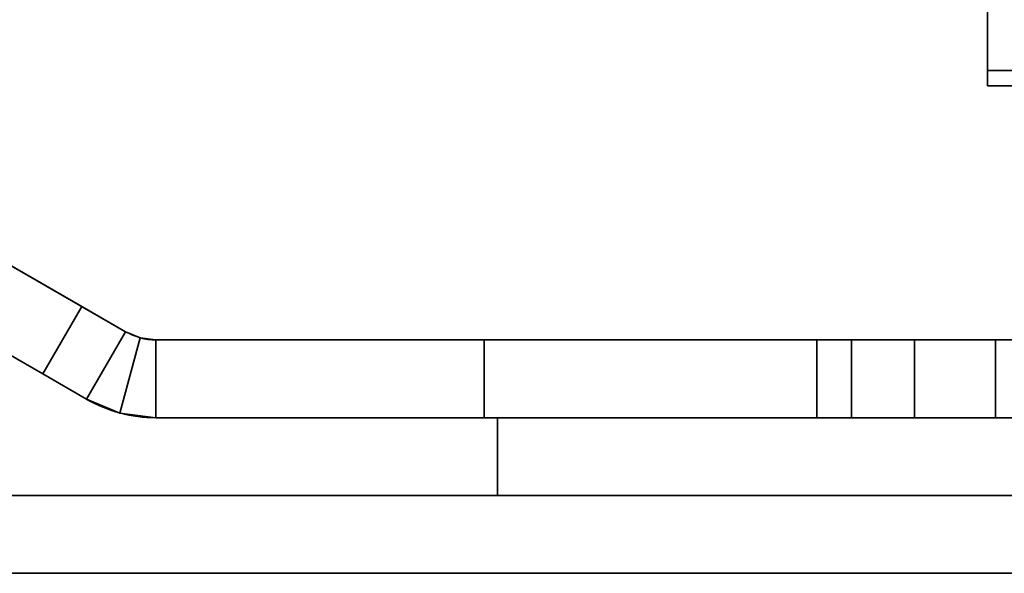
# Model space of a CAD drawing. Header units: millimetres. Extents: x -523 to 5173, y -130 to 66.
# Tile 6 of 256: x -353.94 to -343.83, y -63 to -57.31. Entities that reach past the tile are written whole.
import ezdxf

# ---------------------------------------------------------------- set-up
doc = ezdxf.new("R2010")
doc.units = ezdxf.units.MM
doc.layers.add('151', color=7, linetype='Continuous', true_color=0xffffff)

# ---------------------------------------------------------------- blocks, each defined once
blk = doc.blocks.new('UG_SURFACE_013')
at = {"layer": '151', "color": 252, "linetype": 'Continuous', "lineweight": 35}
for points in [[(-357.86, -57.628, 0.95), (-353.306, -60.257, 0.95), (-353.706, -60.95, 0.95), (-358.26, -58.321, 0.95)], [(-358.26, -58.321, 2040.95), (-353.706, -60.95, 2040.95), (-353.306, -60.257, 2040.95), (-357.86, -57.628, 2040.95)], [(-353.306, -60.257, 2040.95), (-357.86, -57.628, 1224.95), (-357.86, -57.628, 1632.95)], [(-357.86, -57.628, 1632.95), (-357.86, -57.628, 2040.95), (-353.306, -60.257, 2040.95)], [(-352.857, -60.517, 2040.95), (-352.857, -60.517, 0.95), (-357.86, -57.628, 816.95), (-357.86, -57.628, 1224.95)], [(-352.857, -60.517, 0.95), (-357.86, -57.628, 408.95), (-357.86, -57.628, 816.95)], [(-357.86, -57.628, 408.95), (-352.857, -60.517, 0.95), (-353.306, -60.257, 0.95)], [(-353.306, -60.257, 0.95), (-357.86, -57.628, 0.95), (-357.86, -57.628, 408.95)], [(-353.306, -60.257, 2040.95), (-352.857, -60.517, 2040.95), (-357.86, -57.628, 1224.95)], [(-353.706, -60.95, 2040.95), (-358.26, -58.321, 2040.95), (-358.26, -58.321, 0.95), (-353.706, -60.95, 0.95)], [(-352.857, -60.517, 2040.95), (-353.306, -60.257, 2040.95), (-353.706, -60.95, 2040.95), (-353.257, -61.209, 2040.95)], [(-353.257, -61.209, 0.95), (-353.706, -60.95, 0.95), (-353.306, -60.257, 0.95), (-352.857, -60.517, 0.95)], [(-353.257, -61.209, 2040.95), (-352.914, -61.352, 2040.95), (-352.707, -60.579, 2040.95), (-352.857, -60.517, 2040.95)], [(-352.857, -60.517, 0.95), (-352.707, -60.579, 0.95), (-352.914, -61.352, 0.95), (-353.257, -61.209, 0.95)], [(-352.914, -61.352, 2040.95), (-352.545, -61.4, 2040.95), (-352.545, -60.6, 2040.95), (-352.707, -60.579, 2040.95)], [(-352.707, -60.579, 0.95), (-352.545, -60.6, 0.95), (-352.545, -61.4, 0.95), (-352.914, -61.352, 0.95)], [(-352.707, -60.579, 2040.95), (-352.707, -60.579, 0.95), (-352.857, -60.517, 0.95), (-352.857, -60.517, 2040.95)], [(-352.707, -60.579, 0.95), (-352.545, -60.6, 441.664), (-352.545, -60.6, 154.521)], [(-352.545, -60.6, 154.521), (-352.545, -60.6, 4.9), (-352.707, -60.579, 0.95)], [(-352.707, -60.579, 0.95), (-352.545, -60.6, 728.807), (-352.545, -60.6, 441.664)], [(-352.707, -60.579, 0.95), (-352.545, -60.6, 1015.95), (-352.545, -60.6, 728.807)], [(-352.707, -60.579, 0.95), (-352.707, -60.579, 2040.95), (-352.545, -60.6, 1303.093), (-352.545, -60.6, 1015.95)], [(-352.707, -60.579, 2040.95), (-352.545, -60.6, 1590.236), (-352.545, -60.6, 1303.093)], [(-352.707, -60.579, 2040.95), (-352.545, -60.6, 1877.379), (-352.545, -60.6, 1590.236)], [(-352.545, -60.6, 4.9), (-352.545, -60.6, 0.95), (-352.707, -60.579, 0.95)], [(-352.707, -60.579, 2040.95), (-352.545, -60.6, 2040.95), (-352.545, -60.6, 1877.379)], [(-349.173, -60.6, 2040.95), (-352.545, -60.6, 2040.95), (-352.545, -61.4, 2040.95), (-349.173, -61.4, 2040.95)], [(-349.173, -61.4, 0.95), (-352.545, -61.4, 0.95), (-352.545, -60.6, 0.95), (-349.173, -60.6, 0.95)], [(-349.173, -60.6, 0.95), (-352.545, -60.6, 0.95), (-352.545, -60.6, 4.9), (-349.173, -60.6, 4.9)], [(-349.173, -60.6, 4.9), (-352.545, -60.6, 4.9), (-352.545, -60.6, 154.521), (-349.173, -60.6, 154.521)], [(-349.173, -60.6, 154.521), (-352.545, -60.6, 154.521), (-352.545, -60.6, 441.664), (-349.173, -60.6, 441.664)], [(-349.173, -60.6, 441.664), (-352.545, -60.6, 441.664), (-352.545, -60.6, 728.807), (-349.173, -60.6, 728.807)], [(-349.173, -60.6, 728.807), (-352.545, -60.6, 728.807), (-352.545, -60.6, 1015.95), (-349.173, -60.6, 1015.95)], [(-349.173, -60.6, 1015.95), (-352.545, -60.6, 1015.95), (-352.545, -60.6, 1303.093), (-349.173, -60.6, 1303.093)], [(-349.173, -60.6, 1303.093), (-352.545, -60.6, 1303.093), (-352.545, -60.6, 1590.236), (-349.173, -60.6, 1590.236)], [(-349.173, -60.6, 1590.236), (-352.545, -60.6, 1590.236), (-352.545, -60.6, 1877.379), (-349.173, -60.6, 1877.379)], [(-349.173, -60.6, 1877.379), (-352.545, -60.6, 1877.379), (-352.545, -60.6, 2040.95), (-349.173, -60.6, 2040.95)], [(-349.173, -61.4, 2040.95), (-339.7, -61.4, 2040.95), (-339.7, -60.6, 2040.95), (-349.173, -60.6, 2040.95)], [(-349.173, -60.6, 0.95), (-339.7, -60.6, 0.95), (-339.7, -61.4, 0.95), (-349.173, -61.4, 0.95)], [(-349.173, -60.6, 2040.95), (-344.75, -60.6, 2022.769), (-345.399, -60.6, 2022.184)], [(-349.173, -60.6, 2040.95), (-339.7, -60.6, 2040.95), (-343.051, -60.6, 2022.947), (-343.92, -60.6, 2023.038)], [(-349.173, -60.6, 1877.379), (-345.754, -60.6, 2020.513), (-345.399, -60.6, 2019.716)], [(-343.92, -60.6, 2023.038), (-344.75, -60.6, 2022.769), (-349.173, -60.6, 2040.95)], [(-349.173, -60.6, 1877.379), (-344.75, -60.6, 2019.131), (-343.92, -60.6, 2018.862)], [(-349.173, -60.6, 1877.379), (-349.173, -60.6, 2040.95), (-345.754, -60.6, 2021.387), (-345.754, -60.6, 2020.513)], [(-345.399, -60.6, 2019.716), (-344.75, -60.6, 2019.131), (-349.173, -60.6, 1877.379)], [(-343.92, -60.6, 2018.862), (-343.051, -60.6, 2018.953), (-339.7, -60.6, 1877.379), (-349.173, -60.6, 1877.379)], [(-349.173, -60.6, 1877.379), (-344.75, -60.6, 1735.626), (-345.399, -60.6, 1735.041)], [(-349.173, -60.6, 1877.379), (-343.92, -60.6, 1735.896), (-344.75, -60.6, 1735.626)], [(-343.051, -60.6, 1735.804), (-343.92, -60.6, 1735.896), (-349.173, -60.6, 1877.379), (-339.7, -60.6, 1877.379)], [(-349.173, -60.6, 1590.236), (-345.754, -60.6, 1733.371), (-345.399, -60.6, 1732.573)], [(-339.7, -60.6, 1590.236), (-349.173, -60.6, 1590.236), (-343.92, -60.6, 1731.719), (-343.051, -60.6, 1731.81)], [(-345.399, -60.6, 1732.573), (-344.75, -60.6, 1731.988), (-349.173, -60.6, 1590.236)], [(-344.75, -60.6, 1731.988), (-343.92, -60.6, 1731.719), (-349.173, -60.6, 1590.236)], [(-349.173, -60.6, 1590.236), (-349.173, -60.6, 1877.379), (-345.754, -60.6, 1734.244), (-345.754, -60.6, 1733.371)], [(-349.173, -60.6, 1590.236), (-344.75, -60.6, 1448.483), (-345.399, -60.6, 1447.899)], [(-349.173, -60.6, 1590.236), (-343.92, -60.6, 1448.753), (-344.75, -60.6, 1448.483)], [(-343.051, -60.6, 1448.661), (-343.92, -60.6, 1448.753), (-349.173, -60.6, 1590.236), (-339.7, -60.6, 1590.236)], [(-349.173, -60.6, 1303.093), (-345.754, -60.6, 1446.228), (-345.399, -60.6, 1445.43)], [(-339.7, -60.6, 1303.093), (-349.173, -60.6, 1303.093), (-343.92, -60.6, 1444.576), (-343.051, -60.6, 1444.667)], [(-345.399, -60.6, 1445.43), (-344.75, -60.6, 1444.846), (-349.173, -60.6, 1303.093)], [(-344.75, -60.6, 1444.846), (-343.92, -60.6, 1444.576), (-349.173, -60.6, 1303.093)], [(-349.173, -60.6, 1303.093), (-349.173, -60.6, 1590.236), (-345.754, -60.6, 1447.101), (-345.754, -60.6, 1446.228)], [(-349.173, -60.6, 1303.093), (-344.75, -60.6, 1161.34), (-345.399, -60.6, 1160.756)], [(-349.173, -60.6, 1303.093), (-343.92, -60.6, 1161.61), (-344.75, -60.6, 1161.34)], [(-343.051, -60.6, 1161.519), (-343.92, -60.6, 1161.61), (-349.173, -60.6, 1303.093), (-339.7, -60.6, 1303.093)], [(-349.173, -60.6, 1015.95), (-345.754, -60.6, 1159.085), (-345.399, -60.6, 1158.287)], [(-339.7, -60.6, 1015.95), (-349.173, -60.6, 1015.95), (-343.92, -60.6, 1157.433), (-343.051, -60.6, 1157.524)], [(-345.399, -60.6, 1158.287), (-344.75, -60.6, 1157.703), (-349.173, -60.6, 1015.95)], [(-344.75, -60.6, 1157.703), (-343.92, -60.6, 1157.433), (-349.173, -60.6, 1015.95)], [(-349.173, -60.6, 1015.95), (-349.173, -60.6, 1303.093), (-345.754, -60.6, 1159.958), (-345.754, -60.6, 1159.085)], [(-339.7, -60.6, 728.807), (-349.173, -60.6, 728.807), (-345.399, -60.6, 871.144), (-344.75, -60.6, 870.56)], [(-349.173, -60.6, 728.807), (-349.173, -60.6, 1015.95), (-345.754, -60.6, 872.815), (-345.754, -60.6, 871.942)], [(-349.173, -60.6, 1015.95), (-339.7, -60.6, 1015.95), (-343.051, -60.6, 874.376), (-343.92, -60.6, 874.467)], [(-345.754, -60.6, 871.942), (-345.399, -60.6, 871.144), (-349.173, -60.6, 728.807)], [(-349.173, -60.6, 1015.95), (-344.75, -60.6, 874.197), (-345.399, -60.6, 873.613)], [(-343.92, -60.6, 874.467), (-344.75, -60.6, 874.197), (-349.173, -60.6, 1015.95)], [(-339.7, -60.6, 441.664), (-349.173, -60.6, 441.664), (-345.399, -60.6, 584.001), (-344.75, -60.6, 583.417)], [(-349.173, -60.6, 441.664), (-349.173, -60.6, 728.807), (-345.754, -60.6, 585.672), (-345.754, -60.6, 584.799)], [(-349.173, -60.6, 728.807), (-339.7, -60.6, 728.807), (-343.051, -60.6, 587.233), (-343.92, -60.6, 587.324)], [(-345.754, -60.6, 584.799), (-345.399, -60.6, 584.001), (-349.173, -60.6, 441.664)], [(-349.173, -60.6, 728.807), (-344.75, -60.6, 587.054), (-345.399, -60.6, 586.47)], [(-343.92, -60.6, 587.324), (-344.75, -60.6, 587.054), (-349.173, -60.6, 728.807)], [(-349.173, -60.6, 441.664), (-344.75, -60.6, 299.911), (-345.399, -60.6, 299.327)], [(-349.173, -60.6, 441.664), (-339.7, -60.6, 441.664), (-343.051, -60.6, 300.09), (-343.92, -60.6, 300.181)], [(-343.92, -60.6, 300.181), (-344.75, -60.6, 299.911), (-349.173, -60.6, 441.664)], [(-349.173, -60.6, 154.521), (-344.75, -60.6, 296.274), (-343.92, -60.6, 296.004)], [(-349.173, -60.6, 154.521), (-345.754, -60.6, 297.656), (-345.399, -60.6, 296.859)], [(-345.399, -60.6, 296.859), (-344.75, -60.6, 296.274), (-349.173, -60.6, 154.521)], [(-349.173, -60.6, 154.521), (-349.173, -60.6, 441.664), (-345.754, -60.6, 298.529), (-345.754, -60.6, 297.656)], [(-343.92, -60.6, 296.004), (-343.051, -60.6, 296.096), (-339.7, -60.6, 154.521), (-349.173, -60.6, 154.521)], [(-349.173, -60.6, 4.9), (-344.75, -60.6, 9.131), (-343.92, -60.6, 8.862)], [(-349.173, -60.6, 154.521), (-344.75, -60.6, 12.769), (-345.399, -60.6, 12.184)], [(-349.173, -60.6, 4.9), (-345.399, -60.6, 9.716), (-344.75, -60.6, 9.131)], [(-345.399, -60.6, 12.184), (-349.173, -60.6, 4.9), (-349.173, -60.6, 154.521)], [(-345.399, -60.6, 12.184), (-345.754, -60.6, 11.387), (-349.173, -60.6, 4.9)], [(-343.92, -60.6, 8.862), (-343.051, -60.6, 8.953), (-339.7, -60.6, 4.9), (-349.173, -60.6, 4.9)], [(-349.173, -60.6, 154.521), (-343.92, -60.6, 13.038), (-344.75, -60.6, 12.769)], [(-349.173, -60.6, 4.9), (-345.754, -60.6, 11.387), (-345.754, -60.6, 10.513)], [(-343.051, -60.6, 12.947), (-343.92, -60.6, 13.038), (-349.173, -60.6, 154.521), (-339.7, -60.6, 154.521)], [(-345.754, -60.6, 10.513), (-345.399, -60.6, 9.716), (-349.173, -60.6, 4.9)], [(-339.7, -60.6, 0.95), (-349.173, -60.6, 0.95), (-349.173, -60.6, 4.9), (-339.7, -60.6, 4.9)], [(-345.399, -60.6, 299.327), (-345.754, -60.6, 298.529), (-349.173, -60.6, 441.664)], [(-345.399, -60.6, 586.47), (-345.754, -60.6, 585.672), (-349.173, -60.6, 728.807)], [(-345.399, -60.6, 873.613), (-345.754, -60.6, 872.815), (-349.173, -60.6, 1015.95)], [(-345.399, -60.6, 1160.756), (-345.754, -60.6, 1159.958), (-349.173, -60.6, 1303.093)], [(-345.399, -60.6, 1447.899), (-345.754, -60.6, 1447.101), (-349.173, -60.6, 1590.236)], [(-345.399, -60.6, 1735.041), (-345.754, -60.6, 1734.244), (-349.173, -60.6, 1877.379)], [(-345.399, -60.6, 2022.184), (-345.754, -60.6, 2021.387), (-349.173, -60.6, 2040.95)], [(-345.754, -61.4, 1734.244), (-345.754, -60.6, 1734.244), (-345.399, -60.6, 1735.041), (-345.399, -61.4, 1735.041)], [(-345.754, -61.4, 1733.371), (-345.754, -60.6, 1733.371), (-345.754, -60.6, 1734.244), (-345.754, -61.4, 1734.244)], [(-345.399, -61.4, 1732.573), (-345.399, -60.6, 1732.573), (-345.754, -60.6, 1733.371), (-345.754, -61.4, 1733.371)], [(-345.754, -61.4, 1159.958), (-345.754, -60.6, 1159.958), (-345.399, -60.6, 1160.756), (-345.399, -61.4, 1160.756)], [(-345.754, -61.4, 1159.085), (-345.754, -60.6, 1159.085), (-345.754, -60.6, 1159.958), (-345.754, -61.4, 1159.958)], [(-345.399, -61.4, 1158.287), (-345.399, -60.6, 1158.287), (-345.754, -60.6, 1159.085), (-345.754, -61.4, 1159.085)], [(-345.754, -61.4, 585.672), (-345.754, -60.6, 585.672), (-345.399, -60.6, 586.47), (-345.399, -61.4, 586.47)], [(-345.754, -61.4, 584.799), (-345.754, -60.6, 584.799), (-345.754, -60.6, 585.672), (-345.754, -61.4, 585.672)], [(-345.399, -61.4, 584.001), (-345.399, -60.6, 584.001), (-345.754, -60.6, 584.799), (-345.754, -61.4, 584.799)], [(-345.754, -61.4, 11.387), (-345.754, -60.6, 11.387), (-345.399, -60.6, 12.184), (-345.399, -61.4, 12.184)], [(-345.754, -61.4, 10.513), (-345.754, -60.6, 10.513), (-345.754, -60.6, 11.387), (-345.754, -61.4, 11.387)], [(-345.399, -61.4, 9.716), (-345.399, -60.6, 9.716), (-345.754, -60.6, 10.513), (-345.754, -61.4, 10.513)], [(-345.754, -61.4, 298.529), (-345.754, -60.6, 298.529), (-345.399, -60.6, 299.327), (-345.399, -61.4, 299.327)], [(-345.754, -61.4, 297.656), (-345.754, -60.6, 297.656), (-345.754, -60.6, 298.529), (-345.754, -61.4, 298.529)], [(-345.399, -61.4, 296.859), (-345.399, -60.6, 296.859), (-345.754, -60.6, 297.656), (-345.754, -61.4, 297.656)], [(-345.754, -61.4, 872.815), (-345.754, -60.6, 872.815), (-345.399, -60.6, 873.613), (-345.399, -61.4, 873.613)], [(-345.754, -61.4, 871.942), (-345.754, -60.6, 871.942), (-345.754, -60.6, 872.815), (-345.754, -61.4, 872.815)], [(-345.399, -61.4, 871.144), (-345.399, -60.6, 871.144), (-345.754, -60.6, 871.942), (-345.754, -61.4, 871.942)], [(-345.754, -61.4, 1447.101), (-345.754, -60.6, 1447.101), (-345.399, -60.6, 1447.899), (-345.399, -61.4, 1447.899)], [(-345.754, -61.4, 1446.228), (-345.754, -60.6, 1446.228), (-345.754, -60.6, 1447.101), (-345.754, -61.4, 1447.101)], [(-345.399, -61.4, 1445.43), (-345.399, -60.6, 1445.43), (-345.754, -60.6, 1446.228), (-345.754, -61.4, 1446.228)], [(-345.754, -61.4, 2021.387), (-345.754, -60.6, 2021.387), (-345.399, -60.6, 2022.184), (-345.399, -61.4, 2022.184)], [(-345.754, -61.4, 2020.513), (-345.754, -60.6, 2020.513), (-345.754, -60.6, 2021.387), (-345.754, -61.4, 2021.387)], [(-345.399, -61.4, 2019.716), (-345.399, -60.6, 2019.716), (-345.754, -60.6, 2020.513), (-345.754, -61.4, 2020.513)], [(-345.399, -61.4, 1735.041), (-345.399, -60.6, 1735.041), (-344.75, -60.6, 1735.626), (-344.75, -61.4, 1735.626)], [(-344.75, -61.4, 1731.988), (-344.75, -60.6, 1731.988), (-345.399, -60.6, 1732.573), (-345.399, -61.4, 1732.573)], [(-345.399, -61.4, 1160.756), (-345.399, -60.6, 1160.756), (-344.75, -60.6, 1161.34), (-344.75, -61.4, 1161.34)], [(-344.75, -61.4, 1157.703), (-344.75, -60.6, 1157.703), (-345.399, -60.6, 1158.287), (-345.399, -61.4, 1158.287)], [(-345.399, -61.4, 586.47), (-345.399, -60.6, 586.47), (-344.75, -60.6, 587.054), (-344.75, -61.4, 587.054)], [(-344.75, -61.4, 583.417), (-344.75, -60.6, 583.417), (-345.399, -60.6, 584.001), (-345.399, -61.4, 584.001)], [(-345.399, -61.4, 12.184), (-345.399, -60.6, 12.184), (-344.75, -60.6, 12.769), (-344.75, -61.4, 12.769)], [(-344.75, -61.4, 9.131), (-344.75, -60.6, 9.131), (-345.399, -60.6, 9.716), (-345.399, -61.4, 9.716)], [(-345.399, -61.4, 299.327), (-345.399, -60.6, 299.327), (-344.75, -60.6, 299.911), (-344.75, -61.4, 299.911)], [(-344.75, -61.4, 296.274), (-344.75, -60.6, 296.274), (-345.399, -60.6, 296.859), (-345.399, -61.4, 296.859)], [(-345.399, -61.4, 873.613), (-345.399, -60.6, 873.613), (-344.75, -60.6, 874.197), (-344.75, -61.4, 874.197)], [(-344.75, -61.4, 870.56), (-344.75, -60.6, 870.56), (-345.399, -60.6, 871.144), (-345.399, -61.4, 871.144)], [(-345.399, -61.4, 1447.899), (-345.399, -60.6, 1447.899), (-344.75, -60.6, 1448.483), (-344.75, -61.4, 1448.483)], [(-344.75, -61.4, 1444.846), (-344.75, -60.6, 1444.846), (-345.399, -60.6, 1445.43), (-345.399, -61.4, 1445.43)], [(-345.399, -61.4, 2022.184), (-345.399, -60.6, 2022.184), (-344.75, -60.6, 2022.769), (-344.75, -61.4, 2022.769)], [(-344.75, -61.4, 2019.131), (-344.75, -60.6, 2019.131), (-345.399, -60.6, 2019.716), (-345.399, -61.4, 2019.716)], [(-339.7, -60.6, 728.807), (-344.75, -60.6, 870.56), (-343.92, -60.6, 870.29)], [(-339.7, -60.6, 441.664), (-344.75, -60.6, 583.417), (-343.92, -60.6, 583.147)], [(-344.75, -61.4, 1735.626), (-344.75, -60.6, 1735.626), (-343.92, -60.6, 1735.896), (-343.92, -61.4, 1735.896)], [(-343.92, -61.4, 1731.719), (-343.92, -60.6, 1731.719), (-344.75, -60.6, 1731.988), (-344.75, -61.4, 1731.988)], [(-344.75, -61.4, 1161.34), (-344.75, -60.6, 1161.34), (-343.92, -60.6, 1161.61), (-343.92, -61.4, 1161.61)], [(-343.92, -61.4, 1157.433), (-343.92, -60.6, 1157.433), (-344.75, -60.6, 1157.703), (-344.75, -61.4, 1157.703)], [(-344.75, -61.4, 587.054), (-344.75, -60.6, 587.054), (-343.92, -60.6, 587.324), (-343.92, -61.4, 587.324)], [(-343.92, -61.4, 583.147), (-343.92, -60.6, 583.147), (-344.75, -60.6, 583.417), (-344.75, -61.4, 583.417)], [(-344.75, -61.4, 12.769), (-344.75, -60.6, 12.769), (-343.92, -60.6, 13.038), (-343.92, -61.4, 13.038)], [(-343.92, -61.4, 8.862), (-343.92, -60.6, 8.862), (-344.75, -60.6, 9.131), (-344.75, -61.4, 9.131)], [(-344.75, -61.4, 299.911), (-344.75, -60.6, 299.911), (-343.92, -60.6, 300.181), (-343.92, -61.4, 300.181)], [(-343.92, -61.4, 296.004), (-343.92, -60.6, 296.004), (-344.75, -60.6, 296.274), (-344.75, -61.4, 296.274)], [(-344.75, -61.4, 874.197), (-344.75, -60.6, 874.197), (-343.92, -60.6, 874.467), (-343.92, -61.4, 874.467)], [(-343.92, -61.4, 870.29), (-343.92, -60.6, 870.29), (-344.75, -60.6, 870.56), (-344.75, -61.4, 870.56)], [(-344.75, -61.4, 1448.483), (-344.75, -60.6, 1448.483), (-343.92, -60.6, 1448.753), (-343.92, -61.4, 1448.753)], [(-343.92, -61.4, 1444.576), (-343.92, -60.6, 1444.576), (-344.75, -60.6, 1444.846), (-344.75, -61.4, 1444.846)], [(-344.75, -61.4, 2022.769), (-344.75, -60.6, 2022.769), (-343.92, -60.6, 2023.038), (-343.92, -61.4, 2023.038)], [(-343.92, -61.4, 2018.862), (-343.92, -60.6, 2018.862), (-344.75, -60.6, 2019.131), (-344.75, -61.4, 2019.131)], [(-343.92, -60.6, 870.29), (-343.051, -60.6, 870.381), (-339.7, -60.6, 728.807)], [(-343.92, -60.6, 583.147), (-343.051, -60.6, 583.238), (-339.7, -60.6, 441.664)], [(-343.92, -61.4, 1735.896), (-343.92, -60.6, 1735.896), (-343.051, -60.6, 1735.804), (-343.051, -61.4, 1735.804)], [(-343.051, -61.4, 1731.81), (-343.051, -60.6, 1731.81), (-343.92, -60.6, 1731.719), (-343.92, -61.4, 1731.719)], [(-343.92, -61.4, 1161.61), (-343.92, -60.6, 1161.61), (-343.051, -60.6, 1161.519), (-343.051, -61.4, 1161.519)], [(-343.051, -61.4, 1157.524), (-343.051, -60.6, 1157.524), (-343.92, -60.6, 1157.433), (-343.92, -61.4, 1157.433)], [(-343.92, -61.4, 587.324), (-343.92, -60.6, 587.324), (-343.051, -60.6, 587.233), (-343.051, -61.4, 587.233)], [(-343.051, -61.4, 583.238), (-343.051, -60.6, 583.238), (-343.92, -60.6, 583.147), (-343.92, -61.4, 583.147)], [(-343.92, -61.4, 13.038), (-343.92, -60.6, 13.038), (-343.051, -60.6, 12.947), (-343.051, -61.4, 12.947)], [(-343.051, -61.4, 8.953), (-343.051, -60.6, 8.953), (-343.92, -60.6, 8.862), (-343.92, -61.4, 8.862)], [(-343.92, -61.4, 300.181), (-343.92, -60.6, 300.181), (-343.051, -60.6, 300.09), (-343.051, -61.4, 300.09)], [(-343.051, -61.4, 296.096), (-343.051, -60.6, 296.096), (-343.92, -60.6, 296.004), (-343.92, -61.4, 296.004)], [(-343.92, -61.4, 874.467), (-343.92, -60.6, 874.467), (-343.051, -60.6, 874.376), (-343.051, -61.4, 874.376)], [(-343.051, -61.4, 870.381), (-343.051, -60.6, 870.381), (-343.92, -60.6, 870.29), (-343.92, -61.4, 870.29)], [(-343.92, -61.4, 1448.753), (-343.92, -60.6, 1448.753), (-343.051, -60.6, 1448.661), (-343.051, -61.4, 1448.661)], [(-343.051, -61.4, 1444.667), (-343.051, -60.6, 1444.667), (-343.92, -60.6, 1444.576), (-343.92, -61.4, 1444.576)], [(-343.92, -61.4, 2023.038), (-343.92, -60.6, 2023.038), (-343.051, -60.6, 2022.947), (-343.051, -61.4, 2022.947)], [(-343.051, -61.4, 2018.953), (-343.051, -60.6, 2018.953), (-343.92, -60.6, 2018.862), (-343.92, -61.4, 2018.862)], [(-353.706, -60.95, 0.95), (-353.257, -61.209, 0.95), (-353.257, -61.209, 2040.95), (-353.706, -60.95, 2040.95)], [(-353.257, -61.209, 2040.95), (-353.257, -61.209, 0.95), (-352.914, -61.352, 0.95), (-352.914, -61.352, 2040.95)], [(-352.914, -61.352, 2040.95), (-352.545, -61.4, 1590.236), (-352.545, -61.4, 1877.379)], [(-352.545, -61.4, 1877.379), (-352.545, -61.4, 2040.95), (-352.914, -61.352, 2040.95)], [(-352.914, -61.352, 2040.95), (-352.545, -61.4, 1303.093), (-352.545, -61.4, 1590.236)], [(-352.914, -61.352, 2040.95), (-352.914, -61.352, 0.95), (-352.545, -61.4, 1015.95), (-352.545, -61.4, 1303.093)], [(-352.914, -61.352, 0.95), (-352.545, -61.4, 728.807), (-352.545, -61.4, 1015.95)], [(-352.914, -61.352, 0.95), (-352.545, -61.4, 441.664), (-352.545, -61.4, 728.807)], [(-352.914, -61.352, 0.95), (-352.545, -61.4, 154.521), (-352.545, -61.4, 441.664)], [(-352.914, -61.352, 0.95), (-352.545, -61.4, 0.95), (-352.545, -61.4, 4.9)], [(-352.545, -61.4, 4.9), (-352.545, -61.4, 154.521), (-352.914, -61.352, 0.95)], [(-349.173, -61.4, 2040.95), (-352.545, -61.4, 2040.95), (-352.545, -61.4, 1877.379), (-349.173, -61.4, 1877.379)], [(-349.173, -61.4, 1877.379), (-352.545, -61.4, 1877.379), (-352.545, -61.4, 1590.236), (-349.173, -61.4, 1590.236)], [(-349.173, -61.4, 1590.236), (-352.545, -61.4, 1590.236), (-352.545, -61.4, 1303.093), (-349.173, -61.4, 1303.093)], [(-349.173, -61.4, 1303.093), (-352.545, -61.4, 1303.093), (-352.545, -61.4, 1015.95), (-349.173, -61.4, 1015.95)], [(-349.173, -61.4, 1015.95), (-352.545, -61.4, 1015.95), (-352.545, -61.4, 728.807), (-349.173, -61.4, 728.807)], [(-349.173, -61.4, 728.807), (-352.545, -61.4, 728.807), (-352.545, -61.4, 441.664), (-349.173, -61.4, 441.664)], [(-349.173, -61.4, 441.664), (-352.545, -61.4, 441.664), (-352.545, -61.4, 154.521), (-349.173, -61.4, 154.521)], [(-349.173, -61.4, 154.521), (-352.545, -61.4, 154.521), (-352.545, -61.4, 4.9), (-349.173, -61.4, 4.9)], [(-349.173, -61.4, 4.9), (-352.545, -61.4, 4.9), (-352.545, -61.4, 0.95), (-349.173, -61.4, 0.95)], [(-349.173, -61.4, 4.9), (-339.7, -61.4, 4.9), (-343.051, -61.4, 8.953), (-343.92, -61.4, 8.862)], [(-343.92, -61.4, 8.862), (-344.75, -61.4, 9.131), (-349.173, -61.4, 4.9)], [(-349.173, -61.4, 154.521), (-349.173, -61.4, 4.9), (-345.754, -61.4, 11.387), (-345.399, -61.4, 12.184)], [(-339.7, -61.4, 154.521), (-349.173, -61.4, 154.521), (-343.92, -61.4, 13.038), (-343.051, -61.4, 12.947)], [(-345.399, -61.4, 12.184), (-344.75, -61.4, 12.769), (-349.173, -61.4, 154.521)], [(-349.173, -61.4, 4.9), (-345.399, -61.4, 9.716), (-345.754, -61.4, 10.513)], [(-344.75, -61.4, 12.769), (-343.92, -61.4, 13.038), (-349.173, -61.4, 154.521)], [(-344.75, -61.4, 9.131), (-345.399, -61.4, 9.716), (-349.173, -61.4, 4.9)], [(-345.754, -61.4, 10.513), (-345.754, -61.4, 11.387), (-349.173, -61.4, 4.9)], [(-349.173, -61.4, 441.664), (-344.75, -61.4, 299.911), (-343.92, -61.4, 300.181)], [(-349.173, -61.4, 441.664), (-345.754, -61.4, 298.529), (-345.399, -61.4, 299.327)], [(-349.173, -61.4, 154.521), (-344.75, -61.4, 296.274), (-345.399, -61.4, 296.859)], [(-345.399, -61.4, 299.327), (-344.75, -61.4, 299.911), (-349.173, -61.4, 441.664)], [(-349.173, -61.4, 154.521), (-343.92, -61.4, 296.004), (-344.75, -61.4, 296.274)], [(-349.173, -61.4, 441.664), (-349.173, -61.4, 154.521), (-345.754, -61.4, 297.656), (-345.754, -61.4, 298.529)], [(-343.051, -61.4, 296.096), (-343.92, -61.4, 296.004), (-349.173, -61.4, 154.521), (-339.7, -61.4, 154.521)], [(-345.399, -61.4, 296.859), (-345.754, -61.4, 297.656), (-349.173, -61.4, 154.521)], [(-343.92, -61.4, 300.181), (-343.051, -61.4, 300.09), (-339.7, -61.4, 441.664), (-349.173, -61.4, 441.664)], [(-349.173, -61.4, 728.807), (-345.754, -61.4, 585.672), (-345.399, -61.4, 586.47)], [(-349.173, -61.4, 728.807), (-344.75, -61.4, 587.054), (-343.92, -61.4, 587.324)], [(-349.173, -61.4, 728.807), (-349.173, -61.4, 441.664), (-345.754, -61.4, 584.799), (-345.754, -61.4, 585.672)], [(-349.173, -61.4, 441.664), (-344.75, -61.4, 583.417), (-345.399, -61.4, 584.001)], [(-343.92, -61.4, 587.324), (-343.051, -61.4, 587.233), (-339.7, -61.4, 728.807), (-349.173, -61.4, 728.807)], [(-345.399, -61.4, 584.001), (-345.754, -61.4, 584.799), (-349.173, -61.4, 441.664)], [(-349.173, -61.4, 441.664), (-339.7, -61.4, 441.664), (-343.051, -61.4, 583.238), (-343.92, -61.4, 583.147)], [(-345.399, -61.4, 586.47), (-344.75, -61.4, 587.054), (-349.173, -61.4, 728.807)], [(-343.92, -61.4, 583.147), (-344.75, -61.4, 583.417), (-349.173, -61.4, 441.664)], [(-349.173, -61.4, 1015.95), (-345.754, -61.4, 872.815), (-345.399, -61.4, 873.613)], [(-349.173, -61.4, 1015.95), (-344.75, -61.4, 874.197), (-343.92, -61.4, 874.467)], [(-349.173, -61.4, 1015.95), (-349.173, -61.4, 728.807), (-345.754, -61.4, 871.942), (-345.754, -61.4, 872.815)], [(-349.173, -61.4, 728.807), (-344.75, -61.4, 870.56), (-345.399, -61.4, 871.144)], [(-343.92, -61.4, 874.467), (-343.051, -61.4, 874.376), (-339.7, -61.4, 1015.95), (-349.173, -61.4, 1015.95)], [(-345.399, -61.4, 871.144), (-345.754, -61.4, 871.942), (-349.173, -61.4, 728.807)], [(-349.173, -61.4, 728.807), (-339.7, -61.4, 728.807), (-343.051, -61.4, 870.381), (-343.92, -61.4, 870.29)], [(-345.399, -61.4, 873.613), (-344.75, -61.4, 874.197), (-349.173, -61.4, 1015.95)], [(-343.92, -61.4, 870.29), (-344.75, -61.4, 870.56), (-349.173, -61.4, 728.807)], [(-349.173, -61.4, 1303.093), (-345.754, -61.4, 1159.958), (-345.399, -61.4, 1160.756)], [(-349.173, -61.4, 1015.95), (-343.92, -61.4, 1157.433), (-344.75, -61.4, 1157.703)], [(-349.173, -61.4, 1303.093), (-349.173, -61.4, 1015.95), (-345.754, -61.4, 1159.085), (-345.754, -61.4, 1159.958)], [(-344.75, -61.4, 1157.703), (-345.399, -61.4, 1158.287), (-349.173, -61.4, 1015.95)], [(-345.399, -61.4, 1158.287), (-345.754, -61.4, 1159.085), (-349.173, -61.4, 1015.95)], [(-339.7, -61.4, 1303.093), (-349.173, -61.4, 1303.093), (-343.92, -61.4, 1161.61), (-343.051, -61.4, 1161.519)], [(-345.399, -61.4, 1160.756), (-344.75, -61.4, 1161.34), (-349.173, -61.4, 1303.093)], [(-344.75, -61.4, 1161.34), (-343.92, -61.4, 1161.61), (-349.173, -61.4, 1303.093)], [(-343.051, -61.4, 1157.524), (-343.92, -61.4, 1157.433), (-349.173, -61.4, 1015.95), (-339.7, -61.4, 1015.95)], [(-349.173, -61.4, 1590.236), (-345.754, -61.4, 1447.101), (-345.399, -61.4, 1447.899)], [(-349.173, -61.4, 1303.093), (-343.92, -61.4, 1444.576), (-344.75, -61.4, 1444.846)], [(-349.173, -61.4, 1590.236), (-349.173, -61.4, 1303.093), (-345.754, -61.4, 1446.228), (-345.754, -61.4, 1447.101)], [(-344.75, -61.4, 1444.846), (-345.399, -61.4, 1445.43), (-349.173, -61.4, 1303.093)], [(-345.399, -61.4, 1445.43), (-345.754, -61.4, 1446.228), (-349.173, -61.4, 1303.093)], [(-339.7, -61.4, 1590.236), (-349.173, -61.4, 1590.236), (-343.92, -61.4, 1448.753), (-343.051, -61.4, 1448.661)], [(-345.399, -61.4, 1447.899), (-344.75, -61.4, 1448.483), (-349.173, -61.4, 1590.236)], [(-344.75, -61.4, 1448.483), (-343.92, -61.4, 1448.753), (-349.173, -61.4, 1590.236)], [(-343.051, -61.4, 1444.667), (-343.92, -61.4, 1444.576), (-349.173, -61.4, 1303.093), (-339.7, -61.4, 1303.093)], [(-349.173, -61.4, 1877.379), (-345.754, -61.4, 1734.244), (-345.399, -61.4, 1735.041)], [(-349.173, -61.4, 1590.236), (-343.92, -61.4, 1731.719), (-344.75, -61.4, 1731.988)], [(-349.173, -61.4, 1877.379), (-349.173, -61.4, 1590.236), (-345.754, -61.4, 1733.371), (-345.754, -61.4, 1734.244)], [(-344.75, -61.4, 1731.988), (-345.399, -61.4, 1732.573), (-349.173, -61.4, 1590.236)], [(-345.399, -61.4, 1732.573), (-345.754, -61.4, 1733.371), (-349.173, -61.4, 1590.236)], [(-339.7, -61.4, 1877.379), (-349.173, -61.4, 1877.379), (-343.92, -61.4, 1735.896), (-343.051, -61.4, 1735.804)], [(-345.399, -61.4, 1735.041), (-344.75, -61.4, 1735.626), (-349.173, -61.4, 1877.379)], [(-344.75, -61.4, 1735.626), (-343.92, -61.4, 1735.896), (-349.173, -61.4, 1877.379)], [(-343.051, -61.4, 1731.81), (-343.92, -61.4, 1731.719), (-349.173, -61.4, 1590.236), (-339.7, -61.4, 1590.236)], [(-349.173, -61.4, 2040.95), (-345.754, -61.4, 2021.387), (-345.399, -61.4, 2022.184)], [(-349.173, -61.4, 2040.95), (-349.173, -61.4, 1877.379), (-345.754, -61.4, 2020.513), (-345.754, -61.4, 2021.387)], [(-349.173, -61.4, 1877.379), (-344.75, -61.4, 2019.131), (-345.399, -61.4, 2019.716)], [(-349.173, -61.4, 2040.95), (-344.75, -61.4, 2022.769), (-343.92, -61.4, 2023.038)], [(-345.399, -61.4, 2019.716), (-345.754, -61.4, 2020.513), (-349.173, -61.4, 1877.379)], [(-345.399, -61.4, 2022.184), (-344.75, -61.4, 2022.769), (-349.173, -61.4, 2040.95)], [(-349.173, -61.4, 1877.379), (-339.7, -61.4, 1877.379), (-343.051, -61.4, 2018.953), (-343.92, -61.4, 2018.862)], [(-343.92, -61.4, 2018.862), (-344.75, -61.4, 2019.131), (-349.173, -61.4, 1877.379)], [(-343.92, -61.4, 2023.038), (-343.051, -61.4, 2022.947), (-339.7, -61.4, 2040.95), (-349.173, -61.4, 2040.95)], [(-339.7, -61.4, 4.9), (-349.173, -61.4, 4.9), (-349.173, -61.4, 0.95), (-339.7, -61.4, 0.95)], [(-358.471, -63, 0.95), (-358.471, -62.2, 0.95), (-336.837, -62.2, 0.95), (-336.837, -63, 0.95)], [(-358.471, -63, 2040.95), (-336.837, -63, 2040.95), (-336.837, -62.2, 2040.95), (-358.471, -62.2, 2040.95)], [(-177.35, -62.2, 1764.902), (-358.471, -62.2, 2040.95), (-336.837, -62.2, 2039.538)], [(-336.837, -62.2, 2.55), (-358.471, -62.2, 2040.95), (-287.766, -62.2, 1034.23)], [(-287.766, -62.2, 1034.23), (-358.471, -62.2, 2040.95), (-287.769, -62.2, 1106.204)], [(-358.471, -62.2, 2040.95), (-336.837, -62.2, 2040.95), (-336.837, -62.2, 2039.538)], [(-358.471, -62.2, 2040.95), (-177.35, -62.2, 1764.902), (-177.35, -62.2, 1409.902), (-286.227, -62.2, 1110.95)], [(-286.227, -62.2, 1110.95), (-287.769, -62.2, 1106.204), (-358.471, -62.2, 2040.95)], [(-336.837, -62.2, 2.55), (-336.837, -62.2, 0.95), (-358.471, -62.2, 0.95), (-358.471, -62.2, 2040.95)], [(-177.35, -63, 1764.902), (-358.471, -63, 2040.95), (-287.769, -63, 1106.204), (-286.227, -63, 1110.95)], [(-287.769, -63, 1106.204), (-358.471, -63, 2040.95), (-336.837, -63, 2.55)], [(-336.837, -63, 2039.538), (-358.471, -63, 2040.95), (-177.35, -63, 1764.902)], [(-358.471, -63, 2040.95), (-358.471, -63, 0.95), (-336.837, -63, 0.95), (-336.837, -63, 2.55)], [(-336.837, -63, 2039.538), (-336.837, -63, 2040.95), (-358.471, -63, 2040.95)]]:
    blk.add_3dface(points, dxfattribs=at)
blk = doc.blocks.new('UG_SURFACE_015')
at = {"layer": '151', "color": 252, "linetype": 'Continuous', "lineweight": 35}
for points in [[(-338.635, -61.4, 2023.115), (-349.035, -61.4, 2023.115), (-349.035, -62.2, 2023.115), (-338.635, -62.2, 2023.115)], [(-349.035, -62.2, 2023.115), (-349.035, -61.4, 2023.115), (-349.035, -61.4, 0.95), (-349.035, -62.2, 0.95)], [(-338.635, -61.4, 2023.115), (-338.635, -61.4, 0.95), (-349.035, -61.4, 0.95), (-349.035, -61.4, 2023.115)], [(-338.635, -62.2, 0.95), (-349.035, -62.2, 0.95), (-349.035, -61.4, 0.95), (-338.635, -61.4, 0.95)], [(-338.635, -62.2, 2023.115), (-349.035, -62.2, 2023.115), (-349.035, -62.2, 0.95), (-338.635, -62.2, 0.95)]]:
    blk.add_3dface(points, dxfattribs=at)
blk = doc.blocks.new('UG_SURFACE_016')
at = {"layer": '151', "color": 252, "linetype": 'Continuous', "lineweight": 35}
for points in [[(-338.635, -61.4, 2023.115), (-349.035, -61.4, 2023.115), (-349.035, -62.2, 2023.115), (-338.635, -62.2, 2023.115)], [(-349.035, -62.2, 2023.115), (-349.035, -61.4, 2023.115), (-349.035, -61.4, 0.95), (-349.035, -62.2, 0.95)], [(-338.635, -61.4, 2023.115), (-338.635, -61.4, 0.95), (-349.035, -61.4, 0.95), (-349.035, -61.4, 2023.115)], [(-338.635, -62.2, 0.95), (-349.035, -62.2, 0.95), (-349.035, -61.4, 0.95), (-338.635, -61.4, 0.95)], [(-338.635, -62.2, 2023.115), (-349.035, -62.2, 2023.115), (-349.035, -62.2, 0.95), (-338.635, -62.2, 0.95)]]:
    blk.add_3dface(points, dxfattribs=at)
blk = doc.blocks.new('UG_SURFACE_041')
at = {"layer": '151', "color": 252, "linetype": 'Continuous', "lineweight": 35}
for points in [[(-344, -51.117, -6.019), (-344, -57.831, -7.083), (-344, -57.987, -6.095), (-344, -51.274, -5.032)], [(-344, -51.117, -6.019), (344, -51.117, -6.019), (344, -57.831, -7.083), (-344, -57.831, -7.083)], [(-344, -57.987, -6.095), (344, -57.987, -6.095), (344, -51.274, -5.032), (-344, -51.274, -5.032)], [(344, -57.831, -7.083), (344, -57.987, -6.095), (-344, -57.987, -6.095), (-344, -57.831, -7.083)]]:
    blk.add_3dface(points, dxfattribs=at)

msp = doc.modelspace()

# ---------------------------------------------------------------- linework, layer by layer
at = {"layer": '151', "color": 253, "linetype": 'Continuous', "lineweight": -3}
for p, q in [((-344, -57.831, -7.083), (-344, -51.117, -6.019)), ((-344, -57.987, -6.095), (-344, -51.274, -5.032)), ((-353.306, -60.257, 2040.95), (-357.86, -57.628, 2040.95)), ((-357.86, -57.628, 0.95), (-353.306, -60.257, 0.95)), ((344, -57.831, -7.083), (-344, -57.831, -7.083)), ((-344, -57.831, -7.083), (-344, -57.987, -6.095)), ((344, -57.987, -6.095), (-344, -57.987, -6.095)), ((-358.26, -58.321, 0.95), (-353.706, -60.95, 0.95)), ((-353.706, -60.95, 2040.95), (-358.26, -58.321, 2040.95)), ((-353.306, -60.257, 2040.95), (-353.706, -60.95, 2040.95)), ((-353.306, -60.257, 0.95), (-353.706, -60.95, 0.95)), ((-352.857, -60.517, 2040.95), (-353.306, -60.257, 2040.95)), ((-353.306, -60.257, 0.95), (-352.857, -60.517, 0.95)), ((-352.857, -60.517, 0.95), (-352.857, -60.517, 2040.95)), ((-339.7, -60.6, 2040.95), (-352.545, -60.6, 2040.95)), ((-352.545, -60.6, 0.95), (-352.545, -61.4, 0.95)), ((-352.545, -60.6, 0.95), (-339.7, -60.6, 0.95)), ((-352.545, -60.6, 2040.95), (-352.545, -61.4, 2040.95)), ((-352.545, -60.6, 2040.95), (-352.545, -60.6, 0.95)), ((-353.706, -60.95, 0.95), (-353.257, -61.209, 0.95)), ((-353.257, -61.209, 2040.95), (-353.706, -60.95, 2040.95)), ((-353.257, -61.209, 0.95), (-353.257, -61.209, 2040.95)), ((-352.545, -61.4, 0.95), (-339.7, -61.4, 0.95)), ((-352.545, -61.4, 2040.95), (-352.545, -61.4, 0.95)), ((-339.7, -61.4, 2040.95), (-352.545, -61.4, 2040.95)), ((-338.635, -61.4, 2023.115), (-349.035, -61.4, 2023.115)), ((-349.035, -61.4, 0.95), (-338.635, -61.4, 0.95)), ((-349.035, -61.4, 2023.115), (-349.035, -61.4, 0.95)), ((-349.035, -62.2, 2023.115), (-349.035, -61.4, 2023.115)), ((-349.035, -62.2, 0.95), (-349.035, -61.4, 0.95)), ((-349.035, -61.4, 2023.115), (-349.035, -61.4, 0.95)), ((-349.035, -62.2, 0.95), (-349.035, -61.4, 0.95)), ((-338.635, -61.4, 2023.115), (-349.035, -61.4, 2023.115)), ((-349.035, -61.4, 0.95), (-338.635, -61.4, 0.95)), ((-349.035, -62.2, 2023.115), (-349.035, -61.4, 2023.115)), ((-358.471, -62.2, 2040.95), (-336.837, -62.2, 2040.95)), ((-336.837, -62.2, 0.95), (-358.471, -62.2, 0.95)), ((-349.035, -62.2, 0.95), (-338.635, -62.2, 0.95)), ((-349.035, -62.2, 2023.115), (-349.035, -62.2, 0.95)), ((-338.635, -62.2, 2023.115), (-349.035, -62.2, 2023.115)), ((-349.035, -62.2, 2023.115), (-349.035, -62.2, 0.95)), ((-349.035, -62.2, 0.95), (-338.635, -62.2, 0.95)), ((-338.635, -62.2, 2023.115), (-349.035, -62.2, 2023.115)), ((-336.837, -63, 0.95), (-358.471, -63, 0.95)), ((-358.471, -63, 2040.95), (-336.837, -63, 2040.95))]:
    msp.add_line(p, q, dxfattribs=at)
at = {"layer": '151', "color": 253, "linetype": 'Continuous', "lineweight": -3, "extrusion": (0, -1, 0)}
for centre in [(-343.7, 872.379, 60.6), (-343.7, 10.95, 60.6), (-343.7, 2020.95, 60.6), (-343.7, 1733.807, 60.6), (-343.7, 585.236, 60.6), (-343.7, 298.093, 60.6), (-343.7, 1446.664, 60.6), (-343.7, 1159.521, 60.6), (-343.7, 2020.95, 61.4), (-343.7, 1733.807, 61.4), (-343.7, 585.236, 61.4), (-343.7, 872.379, 61.4), (-343.7, 298.093, 61.4), (-343.7, 1446.664, 61.4), (-343.7, 1159.521, 61.4), (-343.7, 10.95, 61.4)]:
    msp.add_circle(centre, 2.1, dxfattribs=at)
at = {"layer": '151', "color": 253, "linetype": 'Continuous', "lineweight": -3}
for radius in [0.623, 1.423]:
    msp.add_arc((-352.545, -59.977, 0.95), radius, 240, 270, dxfattribs=at)
at = {"layer": '151', "color": 253, "linetype": 'Continuous', "lineweight": -3, "extrusion": (-1.29296e-15, 1.65492e-15, -1)}
msp.add_arc((352.545, -59.977, -2040.95), 0.623, 270, 300, dxfattribs=at)
at = {"layer": '151', "color": 253, "linetype": 'Continuous', "lineweight": -3, "extrusion": (-2.46811e-15, 1.42496e-15, -1)}
msp.add_arc((352.545, -59.977, -2040.95), 1.423, 270, 300, dxfattribs=at)

# ---------------------------------------------------------------- block references
at = {"layer": '151', "color": 253, "linetype": 'Continuous', "lineweight": -3}
for name in ['UG_SURFACE_041', 'UG_SURFACE_015', 'UG_SURFACE_016', 'UG_SURFACE_013']:
    msp.add_blockref(name, (0, 0), dxfattribs=at)

doc.saveas('drawing.dxf')
